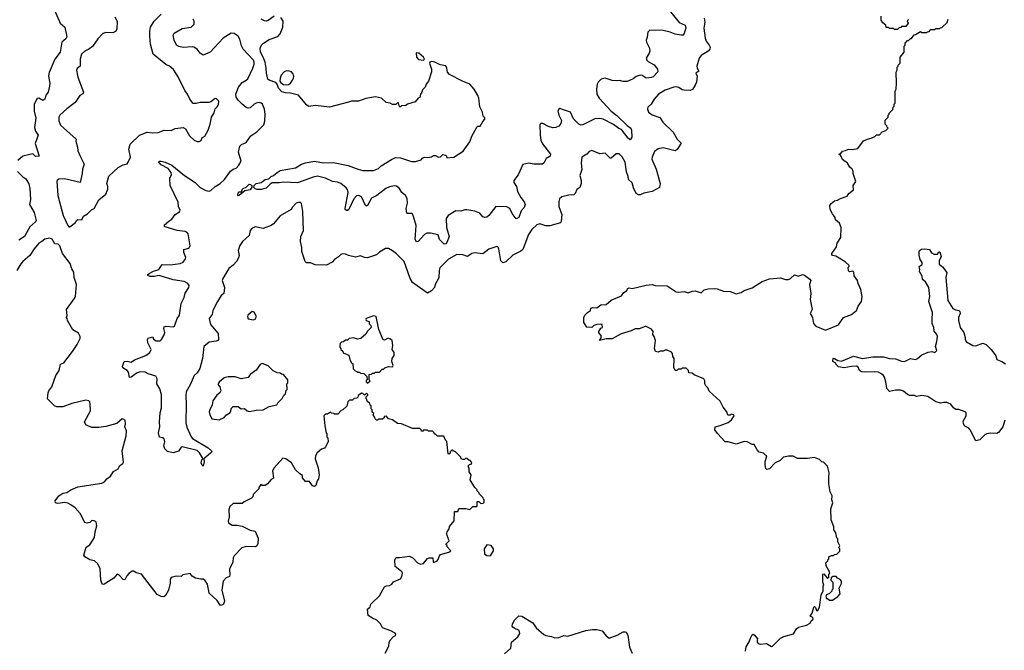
# Model space of a CAD drawing. Extents: x 2293139 to 2515392, y 824115 to 1006937.
# Tile 126 of 256: x 2366784 to 2376610, y 937623 to 943919. Entities that reach past the tile are written whole.
import ezdxf

# ---------------------------------------------------------------- set-up
doc = ezdxf.new("R2010")
doc.units = 0

msp = doc.modelspace()

# ---------------------------------------------------------------- linework, layer by layer
at = {"layer": '0CON10XD'}
for points in [[(2367084.6, 944125), (2367188, 943885), (2367234.2, 943845), (2367256.1, 943746.1), (2367245, 943726.7), (2367205.8, 943694.2), (2367188.6, 943595), (2367135.8, 943525), (2367077.2, 943392.8), (2367070.6, 943355), (2367084.3, 943285), (2367082.2, 943255), (2367068.1, 943195), (2367045.6, 943165), (2367034, 943125), (2367015, 943112.9), (2366975, 943134.2), (2366957.3, 943132.7), (2366928, 943075), (2366927.5, 943005), (2366945.4, 942935), (2366933.3, 942843.3), (2366942.2, 942805), (2366968.1, 942765), (2366937.3, 942682.7), (2366980, 942555), (2366942.7, 942552.7), (2366915, 942580.6), (2366815, 942556), (2366765, 942512.5)], [(2367285, 941852.5), (2367342.5, 941895), (2367355, 941917.5), (2367365, 941922.5), (2367405, 941920), (2367422.3, 941957.7), (2367459.3, 941980.7), (2367499.3, 942020.7), (2367526.4, 942033.6), (2367575, 942120), (2367643, 942177), (2367663, 942227), (2367663.3, 942255), (2367653.3, 942285), (2367675, 942357.5), (2367766.4, 942443.6), (2367815, 942468.8), (2367855, 942481.2), (2367868, 942495), (2367889.5, 942545), (2367872.2, 942625), (2367885.4, 942674.6), (2367981.2, 942765), (2368055, 942795.8), (2368105, 942789.4), (2368165, 942792.9), (2368225, 942815.8), (2368295, 942814), (2368335, 942832), (2368415, 942843.8), (2368438.3, 942828.3), (2368479.5, 942759.5), (2368526.4, 942716.4), (2368555, 942702.5), (2368575, 942702.5), (2368596.4, 942713.6), (2368601.7, 942731.7), (2368607.5, 942742.5), (2368630, 942755), (2368663.3, 942815), (2368683.8, 942875), (2368696.7, 942945), (2368725, 942990), (2368735, 943030), (2368755, 943050), (2368767, 943073), (2368770, 943105), (2368748.3, 943128.3), (2368735, 943132.5), (2368692.5, 943097.5), (2368676.4, 943093.6), (2368586.4, 943093.6), (2368545, 943081.2), (2368515, 943083.3), (2368482.5, 943125), (2368458, 943175), (2368431.1, 943211.1), (2368365, 943347.5), (2368320.5, 943420.5), (2368278.8, 943455), (2368242.5, 943472.5), (2368117.5, 943575), (2368090.9, 943675), (2368081.8, 943755), (2368081.8, 943805), (2368090, 943845), (2368126.7, 943903.3), (2368197.1, 943975)], [(2373265, 944012.9), (2373365, 943890), (2373425.8, 943865), (2373432.9, 943835), (2373412.5, 943775), (2373404.4, 943765.6), (2373385, 943763.6), (2373325, 943775.5), (2373275, 943795.5), (2373205, 943812.5), (2373073.3, 943815), (2373053.8, 943795), (2373046.2, 943745), (2373034.2, 943715), (2373037.5, 943695), (2373067.5, 943635), (2373071.4, 943605), (2373066.3, 943583.7), (2373034.1, 943534.1), (2373041.2, 943515), (2373055, 943501.2), (2373115, 943468.6), (2373148.5, 943425), (2373150.9, 943399.1), (2373105, 943350), (2373087.6, 943342.4), (2373035, 943335.6), (2372995, 943362), (2372975, 943364.3), (2372935, 943351.4), (2372905, 943330), (2372845, 943303.3), (2372805, 943302.5), (2372768.9, 943311.1), (2372735, 943306.9), (2372695, 943310.6), (2372625, 943335.7), (2372586.7, 943325), (2372557.5, 943295), (2372546.4, 943273.6), (2372540, 943225), (2372544.4, 943175), (2372565.6, 943135), (2372685, 943005.5), (2372743.2, 942963.2), (2372845, 942862.7), (2372882.2, 942835), (2372890.8, 942815), (2372891.2, 942745), (2372875, 942720), (2372855, 942736.2), (2372791.2, 942821.2), (2372762.4, 942832.4), (2372711.3, 942871.3), (2372605, 942926.2), (2372575, 942932.5), (2372525, 942930), (2372405, 942870), (2372385, 942867.1), (2372365, 942876), (2372310.5, 942930.5), (2372280, 942995), (2372210.5, 943020.5), (2372175, 943030.8), (2372163.4, 943026.6), (2372155, 943007.5), (2372163.1, 942965), (2372191.7, 942911.7), (2372185, 942881.2), (2372165, 942854.4), (2372135, 942841.1), (2372105, 942840.6), (2372061.3, 942851.3), (2372005, 942883.8), (2371985, 942883.3), (2371976.1, 942873.9), (2371977.1, 942765), (2371985.7, 942715), (2372000.3, 942680.3), (2372080, 942575), (2372076.2, 942555), (2372037.3, 942532.7), (2372014.1, 942485.9), (2372000, 942475), (2371915, 942477.5), (2371865, 942486.9), (2371805, 942472.5), (2371758.6, 942371.4), (2371716, 942315), (2371716, 942295), (2371742.4, 942252.4), (2371750.8, 942205), (2371785, 942144), (2371819.4, 942099.4), (2371828.1, 942075), (2371817.5, 942045), (2371789.6, 942010.4), (2371765, 941943.3), (2371740, 941930), (2371698.6, 941985), (2371673.8, 942035), (2371645, 942051.2), (2371535, 942052.5), (2371467, 941963), (2371445, 941948.6), (2371425, 941944.3), (2371405, 941950.8), (2371375, 941985.7), (2371325, 942007.8), (2371245, 942021.2), (2371225, 942021.2), (2371185, 942006.2), (2371135, 942010), (2371060.6, 941965), (2371039.4, 941935), (2371043.6, 941845), (2371071.4, 941755), (2371045, 941693.8), (2371035, 941682.5), (2371018.3, 941678.3), (2370974, 941725), (2370961.7, 941771.7), (2370885, 941788.8), (2370846.1, 941786.1), (2370825, 941776), (2370761.2, 941705), (2370745, 941702), (2370731.8, 941725), (2370740.9, 941865), (2370714.4, 941955), (2370705, 941980), (2370697.5, 941985), (2370655, 941983.8), (2370648.8, 941988.8), (2370641.4, 942035), (2370653.1, 942086.9), (2370651.3, 942135), (2370633.8, 942163.8), (2370596.7, 942195), (2370574.4, 942235), (2370545, 942258.5), (2370525, 942260.9), (2370475, 942251.8), (2370438.1, 942235), (2370346.4, 942163.6), (2370294.1, 942135.9), (2370255.6, 942065), (2370245, 942058), (2370233.3, 942063.3), (2370195, 942148.9), (2370170, 942165), (2370145, 942160.9), (2370118.1, 942131.9), (2370068.9, 942025), (2370055, 942013.5), (2370045, 942013.3), (2370032.8, 942022.8), (2370030.9, 942035), (2370060.4, 942195), (2370055, 942222), (2370041.3, 942241.3), (2369990, 942285), (2369955, 942297.7), (2369905, 942302.5), (2369837.4, 942337.4), (2369755, 942356.8), (2369712.3, 942347.7), (2369555, 942290.4), (2369415, 942295.6), (2369375, 942289.4), (2369305, 942290), (2369283, 942277), (2369245, 942236.7), (2369195, 942222), (2369153, 942223), (2369135, 942230), (2369120, 942245), (2369122.5, 942265), (2369142.5, 942285), (2369195, 942292.5), (2369235, 942322), (2369269.7, 942330.3), (2369295, 942353.8), (2369317.5, 942362.5), (2369352, 942395), (2369385, 942414.4), (2369535, 942439.2), (2369595, 942475.8), (2369635, 942490), (2369725, 942505.4), (2369815, 942488.5), (2369915, 942493.3), (2370062.6, 942462.6), (2370142.6, 942432.6), (2370205, 942412.5), (2370315, 942414.4), (2370365.3, 942434.7), (2370391.1, 942458.9), (2370495, 942524.4), (2370535, 942541.5), (2370585, 942539.5), (2370695, 942504.4), (2370735, 942504), (2370790.7, 942519.3), (2370805, 942536.7), (2370825, 942546.7), (2370855, 942543.8), (2370895, 942550), (2370915, 942562.5), (2370935, 942562.5), (2370965, 942547.5), (2370981.7, 942548.3), (2371007, 942573), (2371032.5, 942565), (2371042.5, 942555), (2371045, 942540), (2371116.2, 942545), (2371210, 942605), (2371275, 942700), (2371295.8, 942755), (2371345, 942846.2), (2371355, 942856.2), (2371380, 942855), (2371405, 942902.5), (2371426.2, 942925), (2371425, 942940), (2371407.5, 942955), (2371403.3, 942995), (2371375, 943050), (2371366.2, 943135), (2371357.5, 943162.5), (2371318.2, 943225), (2371277.7, 943275), (2371204.5, 943304.5), (2371073.3, 943373.3), (2371054.4, 943395), (2371047.5, 943435), (2371035, 943457.4), (2370979.4, 943469.4), (2370925.8, 943495), (2370895, 943502.5), (2370876.2, 943495), (2370873.3, 943485), (2370893.3, 943425), (2370893, 943397), (2370863.3, 943305), (2370840, 943275), (2370830, 943245), (2370805, 943220), (2370797.5, 943195), (2370783.3, 943175), (2370777, 943143), (2370760, 943135), (2370731.7, 943098.3), (2370653, 943077), (2370637, 943063), (2370595, 943060), (2370585, 943050), (2370575, 943050), (2370565, 943090), (2370555, 943090), (2370536.7, 943073.3), (2370505, 943073.3), (2370480, 943085), (2370441.7, 943091.7), (2370395, 943136.7), (2370335, 943147.8), (2370238.9, 943131.1), (2370165, 943106.4), (2370096.3, 943106.3), (2370066.2, 943095), (2369874.4, 943044.4), (2369735, 943061.9), (2369665, 943053.3), (2369645, 943067.5), (2369565, 943164), (2369485, 943186), (2369435, 943187.8), (2369399.7, 943199.7), (2369367.1, 943235), (2369354.2, 943274.2), (2369340.8, 943290.8), (2369274.2, 943314.2), (2369260, 943325), (2369245.7, 943385), (2369244.6, 943435), (2369233.6, 943493.6), (2369214.2, 943544.2), (2369185.5, 943595), (2369184.4, 943635), (2369197.8, 943665), (2369217.5, 943685), (2369275, 943719.5), (2369358.9, 943751.1), (2369383.2, 943776.8), (2369411.6, 943845), (2369414.5, 943905), (2369389.5, 943939.5)], [(2369325, 943952.7), (2369265, 943912.1), (2369245, 943905.5), (2369226.6, 943906.6), (2369195, 943924.2)], [(2375655, 943920), (2375641.7, 943908.3), (2375650, 943885), (2375628.3, 943851.7), (2375585, 943850), (2375578.3, 943841.7), (2375561.7, 943838.3), (2375545, 943820), (2375515, 943820), (2375505, 943830), (2375465, 943830), (2375455, 943840), (2375431.7, 943841.7), (2375427.5, 943865), (2375397, 943887), (2375382.5, 943915), (2375380, 943955)], [(2367735, 943946.2), (2367755.7, 943905), (2367752.5, 943825), (2367739.5, 943800.5), (2367713.6, 943786.4), (2367645, 943791.9), (2367615, 943782.5), (2367565, 943727.8), (2367509.8, 943650.2), (2367475.2, 943624.8), (2367434.7, 943605.3), (2367402.2, 943575), (2367386.7, 943525), (2367386, 943454), (2367357, 943433), (2367352, 943415), (2367364.2, 943345), (2367420, 943195), (2367415, 943180), (2367385, 943162.5), (2367338, 943092), (2367255, 943030), (2367186.2, 942965), (2367175.8, 942945), (2367175, 942910), (2367190, 942865), (2367346.7, 942725), (2367343.3, 942705), (2367362, 942645), (2367365, 942610), (2367390.3, 942550.3), (2367428, 942475), (2367411.2, 942425), (2367408, 942385), (2367386.4, 942293.6), (2367230.9, 942329.1), (2367174.3, 942325.7), (2367156.7, 942315), (2367154.1, 942305.9), (2367165.6, 942165), (2367217.1, 941965), (2367263.9, 941863.9), (2367275, 941852.5), (2367285, 941852.5)], [(2370035, 941576.7), (2370005, 941581.2), (2369987.5, 941575), (2369965, 941551.2), (2369925.8, 941524.2), (2369903, 941497), (2369845, 941468), (2369732.3, 941472.3), (2369685, 941490), (2369645, 941490), (2369634.1, 941504.1), (2369600, 941605), (2369600, 941645), (2369586.7, 941705), (2369590, 941755), (2369616.7, 941815), (2369610.8, 942005), (2369595.5, 942085.5), (2369585, 942093.8), (2369565, 942093.8), (2369542.3, 942087.7), (2369505, 942047.5), (2369492.5, 942025), (2369385, 941959.2), (2369317.6, 941882.4), (2369295, 941865.5), (2369215, 941832.9), (2369135, 941850), (2369101.2, 941835), (2369083.8, 941815), (2369075, 941763.3), (2369006, 941705), (2368982, 941665), (2368965.8, 941615), (2368974.4, 941565), (2368967.9, 941542.1), (2368946.5, 941503.5), (2368913.3, 941466.7), (2368870.6, 941435), (2368810, 941335), (2368806.2, 941315), (2368827.1, 941245), (2368820, 941185), (2368795, 941166), (2368756.7, 941105), (2368712.5, 941015), (2368704.4, 940975), (2368675.7, 940935), (2368688.1, 940875), (2368766.2, 940785), (2368768.8, 940725), (2368763.6, 940716.4), (2368745, 940710), (2368675, 940699.4), (2368621.4, 940655), (2368607.1, 940535), (2368581.2, 940435), (2368556.2, 940395), (2368523.8, 940366.2), (2368485.5, 940275), (2368445.6, 940205), (2368440.9, 940165), (2368445, 940080), (2368441.8, 939895), (2368452, 939852), (2368493.7, 939753.7), (2368507.8, 939737.8), (2368665, 939645.7), (2368697.5, 939615), (2368700, 939605), (2368689.5, 939590.5), (2368620, 939535), (2368625.9, 939505.9), (2368615, 939462.5), (2368605, 939470), (2368596.4, 939496.4), (2368600, 939525), (2368610, 939535), (2368607.5, 939545), (2368580, 939595), (2368555, 939617.5), (2368405, 939654), (2368395, 939651.2), (2368367.2, 939612.8), (2368315, 939595.8), (2368259.2, 939609.2), (2368234, 939635), (2368221.2, 939665), (2368232.5, 939705), (2368226.7, 939735), (2368210, 939745), (2368180.7, 939750.7), (2368168.8, 939795), (2368184, 939855), (2368179.2, 939905), (2368185.8, 939995), (2368200, 940045), (2368200.8, 940075), (2368198.6, 940175), (2368182.9, 940235), (2368153.8, 940285), (2368156.2, 940335), (2368141.7, 940361.7), (2368065, 940384.2), (2368035, 940400.8), (2367985, 940403.3), (2367957.2, 940392.8), (2367895, 940351.2), (2367878.3, 940348.3), (2367869.7, 940399.7), (2367856.8, 940416.8), (2367812.3, 940442.3), (2367811.2, 940455), (2367827.5, 940505), (2367855, 940511.2), (2367895, 940500.8), (2367928.3, 940521.7), (2368042.5, 940565), (2368082.5, 940595), (2368096.2, 940625), (2368063, 940693), (2368060, 940725), (2368065, 940740), (2368111.7, 940751.7), (2368120.7, 940730.7), (2368145, 940712.5), (2368185, 940712.5), (2368200, 940725), (2368223.9, 940766.1), (2368231.2, 940795), (2368223, 940837), (2368227, 940853), (2368245, 940860), (2368315, 940853.3), (2368329.5, 940860.5), (2368356, 940935), (2368379.7, 940970.3), (2368394.4, 941085.6), (2368424.3, 941145.7), (2368435, 941190), (2368471.2, 941245), (2368473.8, 941265), (2368461.2, 941285), (2368425, 941304), (2368315, 941320.8), (2368175, 941365.6), (2368124.5, 941355.5), (2368085, 941355.7), (2368062.5, 941365), (2368062.9, 941375), (2368075, 941384), (2368120.9, 941409.1), (2368171.2, 941425), (2368206.1, 941473.9), (2368285, 941470.8), (2368384.3, 941485.7), (2368415, 941499.2), (2368439.7, 941530.3), (2368440.8, 941545), (2368422.5, 941595), (2368421.2, 941625), (2368473.3, 941636.7), (2368485, 941660), (2368465, 941780), (2368455, 941794), (2368435, 941804.2), (2368355, 941815.8), (2368235, 941850), (2368228.8, 941855), (2368229.5, 941870.5), (2368272, 941908), (2368301.7, 941928.3), (2368336.7, 941975), (2368379.5, 942000.5), (2368385.9, 942015.9), (2368370, 942055), (2368365, 942097.5), (2368287.1, 942265), (2368282.4, 942337.6), (2368298.8, 942375), (2368295.8, 942395), (2368265, 942431.9), (2368195, 942470.8), (2368172, 942495), (2368177.5, 942505), (2368195, 942506.7), (2368235, 942496.2), (2368302, 942465), (2368428.8, 942365), (2368536.7, 942295), (2368583.8, 942245), (2368640, 942215), (2368675, 942208.5), (2368692.5, 942215), (2368735, 942254.5), (2368785, 942283.1), (2368827.1, 942325), (2368887.1, 942405), (2368914.7, 942425.3), (2368945, 942437.1), (2368972.5, 942465), (2368992.5, 942505), (2368968.6, 942595), (2368981.2, 942655), (2368997.9, 942672.1), (2369045.5, 942694.5), (2369090.6, 942759.4), (2369150.1, 942799.9), (2369219.2, 942870.8), (2369231.5, 942905), (2369233.9, 942975), (2369226.9, 943026.9), (2369206.2, 943075), (2369195, 943087.1), (2369175, 943093.2), (2369144.7, 943085.3), (2369124.8, 943075.2), (2369085, 943040), (2369065, 943034.6), (2369043.6, 943043.6), (2369003.8, 943075), (2368963.9, 943115), (2368944.6, 943145), (2368941.5, 943175), (2368968, 943245), (2369005, 943292.5), (2369045.6, 943314.4), (2369059.9, 943330.1), (2369112.2, 943435), (2369125.3, 943475), (2369125.3, 943495), (2369116.1, 943515), (2369012.7, 943625), (2368998.6, 943658.6), (2368979.6, 943725), (2368965, 943753.1), (2368925, 943780.6), (2368895, 943784.4), (2368814.6, 943735.4), (2368685, 943594), (2368615, 943563.8), (2368585, 943583.8), (2368555.5, 943625.5), (2368523.3, 943645), (2368505, 943648.9), (2368415, 943642.9), (2368370.9, 943650.9), (2368350, 943665), (2368324.2, 943715), (2368316.7, 943765), (2368326.7, 943785), (2368405, 943830.6), (2368495, 943844.5), (2368525, 943873.3), (2368524.2, 943905), (2368514.3, 943925)], [(2373613.8, 943933.8), (2373622.5, 943895), (2373611.5, 943835), (2373623.8, 943735), (2373635.5, 943705), (2373665.7, 943665), (2373673.1, 943645), (2373670, 943625), (2373655.7, 943605), (2373585, 943560), (2373565.8, 943535), (2373540, 943455), (2373543.3, 943435), (2373560, 943405), (2373532.5, 943385), (2373543.6, 943353.6), (2373537.1, 943295), (2373525.6, 943265), (2373497.2, 943222.8), (2373475, 943212.9), (2373415, 943214), (2373395, 943219.2), (2373362.8, 943242.8), (2373335, 943247.1), (2373313.3, 943245), (2373225, 943214.2), (2373160, 943175), (2373114.2, 943125.8), (2373086.7, 943075), (2373053.3, 943045), (2373050, 943025), (2373057.5, 942995), (2373095, 942970), (2373171.7, 942941.7), (2373203.3, 942895), (2373305.4, 942795.4), (2373344.5, 942724.5), (2373384, 942685), (2373345.8, 942624.2), (2373325, 942610), (2373205, 942639.6), (2373155, 942630.5), (2373117.4, 942602.6), (2373094.5, 942545.5), (2373093.3, 942525), (2373136, 942426), (2373176.9, 942285), (2373167.2, 942242.8), (2373095, 942202.3), (2373012.9, 942187.1), (2372975, 942168.8), (2372960.5, 942170.5), (2372936.7, 942185), (2372909.8, 942239.8), (2372895, 942291.4), (2372860.4, 942325), (2372856.8, 942355), (2372839.5, 942399.5), (2372825, 942496), (2372795, 942549.4), (2372765, 942580), (2372735, 942579.2), (2372685, 942536.7), (2372675, 942536.7), (2372625, 942586.9), (2372575, 942580.8), (2372495, 942612.5), (2372465.9, 942604.1), (2372443.9, 942576.1), (2372393.8, 942545), (2372388, 942485), (2372392.3, 942422.3), (2372374.4, 942365), (2372386.7, 942315), (2372387.2, 942282.8), (2372375, 942243.3), (2372345, 942223.3), (2372328, 942185), (2372315, 942172), (2372265, 942168.1), (2372195, 942149.4), (2372170.5, 942129.5), (2372164.3, 942105), (2372164.3, 942055), (2372195.6, 941975), (2372187.5, 941905), (2372180, 941890), (2372075, 941862.2), (2372035, 941861.9), (2371975, 941881.9), (2371945, 941871.4), (2371894.4, 941825), (2371860.9, 941775), (2371804.7, 941625), (2371785, 941608.1), (2371705, 941569.7), (2371635, 941502.2), (2371605, 941493.1), (2371585, 941510), (2371565, 941630), (2371555, 941652), (2371545.6, 941655.6), (2371465, 941629.4), (2371405, 941581.4), (2371325, 941592), (2371295, 941584), (2371254.1, 941554.1), (2371205, 941571.1), (2371145, 941573.3), (2371062.8, 941527.2), (2370977.3, 941442.7), (2370968.4, 941415), (2370967, 941343), (2370930.5, 941275), (2370924.2, 941245), (2370895, 941212.5), (2370855, 941188), (2370705, 941296.7), (2370679.8, 941335), (2370620.6, 941505), (2370545, 941580), (2370505, 941612), (2370465, 941633.3), (2370435, 941636.2), (2370375, 941598), (2370345, 941570.8), (2370255, 941542.9), (2370225, 941544.2), (2370185, 941560), (2370135, 941546.7), (2370065, 941563.3), (2370035, 941576.7)], [(2373874.3, 941204.3), (2373935, 941183.3), (2373985, 941196.2), (2374015, 941213.8), (2374095, 941241.2), (2374192.5, 941305), (2374265, 941333.3), (2374375, 941342.5), (2374425, 941326.7), (2374455, 941326.7), (2374477.5, 941335), (2374515, 941373.3), (2374555, 941360), (2374595, 941373.8), (2374617.3, 941367.3), (2374669.5, 941329.5), (2374677.5, 941315), (2374666.4, 941273.6), (2374678.8, 941185), (2374671.2, 941125), (2374693.3, 941025), (2374673.8, 940985), (2374695.8, 940945.8), (2374706.2, 940885), (2374728.8, 940858.8), (2374825, 940820), (2374956.6, 940873.4), (2375005, 940946), (2375085, 940976.2), (2375135.5, 941014.5), (2375152.5, 941057.5), (2375184, 941105), (2375191.4, 941155), (2375179.2, 941225), (2375150, 941285), (2375145.9, 941315.9), (2375112.3, 941362.3), (2375107, 941397), (2375097, 941407), (2375065, 941402.5), (2375055, 941410), (2375050, 941445), (2375060, 941455), (2375060, 941465), (2375023, 941503), (2374927, 941557), (2374895, 941563.3), (2374887.5, 941575), (2374887.5, 941585), (2374935, 941652.5), (2374942.3, 941687.7), (2374980, 941745), (2374982.5, 941845), (2374966.1, 941886.1), (2374925, 941920), (2374922.5, 941945), (2374895, 941980), (2374872.5, 942025), (2374870, 942065), (2374883.3, 942085), (2374915, 942110), (2374945, 942116.7), (2374976.1, 942133.9), (2375043, 942157), (2375057.5, 942185), (2375105, 942220), (2375102.5, 942265), (2375126.7, 942305), (2375102.5, 942385), (2375102.5, 942405), (2375092.5, 942425), (2375067.5, 942445), (2375045.9, 942485.9), (2374995, 942522.5), (2374978.3, 942558.3), (2374960, 942575), (2374978.3, 942581.7), (2374995, 942607.5), (2375026.4, 942613.6), (2375055, 942627.5), (2375095, 942622.5), (2375147, 942633), (2375205, 942710), (2375243, 942727), (2375280, 942735), (2375318.3, 942751.7), (2375335, 942770), (2375365, 942770), (2375391.7, 942798.3), (2375428.3, 942811.7), (2375450, 942835), (2375440, 942845), (2375438.3, 942858.3), (2375420, 942875), (2375420, 942915), (2375450, 942945), (2375450, 942965), (2375460, 942975), (2375460, 942985), (2375498.3, 943021.7), (2375500, 943045), (2375510, 943055), (2375510, 943075), (2375520, 943085), (2375520, 943205), (2375530, 943225), (2375532.5, 943285), (2375530, 943395), (2375540, 943415), (2375540, 943445), (2375550, 943455), (2375550, 943465), (2375570, 943485), (2375570, 943545), (2375610, 943595), (2375610, 943655), (2375620, 943665), (2375620, 943685), (2375645, 943710), (2375655, 943710), (2375675, 943730), (2375685, 943730), (2375711.7, 943768.3), (2375725, 943770), (2375775, 943800), (2375785, 943790), (2375835, 943790), (2375841.7, 943798.3), (2375858.3, 943801.7), (2375875, 943820), (2375915, 943820), (2375925, 943830), (2375965, 943830), (2375971.7, 943838.3), (2375985, 943840), (2376038.3, 943891.7), (2376050, 943925)], [(2370815, 943513.8), (2370823.3, 943525), (2370815, 943543.3), (2370767.5, 943585), (2370742, 943588), (2370743.6, 943543.6), (2370765, 943522.5), (2370815, 943513.8)], [(2369445, 943267.5), (2369465, 943272.5), (2369485, 943286.7), (2369507.5, 943315), (2369517.9, 943335), (2369519.6, 943355), (2369510.1, 943380.1), (2369495, 943397.3), (2369473.7, 943406.3), (2369445, 943408.5), (2369422, 943398), (2369394.5, 943365), (2369381.9, 943335), (2369379.2, 943305), (2369388.7, 943288.7), (2369415, 943272.2), (2369445, 943267.5)], [(2366763.3, 942403.3), (2366815, 942351.1), (2366845, 942330.8), (2366875, 942278.8), (2366886.8, 942235), (2366893.3, 942125), (2366883.3, 942075), (2366930, 941995), (2366950, 941915), (2366946.7, 941905), (2366885, 941852), (2366833.1, 941755), (2366775, 941716.2)], [(2368965, 942160), (2368960, 942165), (2368965, 942187.5), (2368975, 942200), (2369000, 942200), (2369003.8, 942225), (2369013.3, 942235), (2369042.9, 942247.1), (2369075, 942275.5), (2369086.7, 942275), (2369097.5, 942265), (2369102.5, 942255), (2369085, 942220), (2369030.5, 942209.5), (2368975, 942163.3), (2368965, 942160)], [(2367688.9, 939361.1), (2367721.3, 939408.7), (2367765.7, 939434.3), (2367785, 939467.5), (2367813, 939487), (2367820, 939500), (2367806.2, 939615), (2367847.1, 939765), (2367850, 939815), (2367833.3, 939855), (2367840, 939885), (2367836.1, 939916.1), (2367825, 939927.5), (2367805, 939932.5), (2367755, 939886.7), (2367645, 939857.5), (2367575, 939846.7), (2367505, 939848.9), (2367463.3, 939863.3), (2367443.8, 939875), (2367430, 939905), (2367490, 940015), (2367488.8, 940085), (2367483.8, 940105), (2367475, 940113.8), (2367445, 940118.9), (2367305, 940087.7), (2367215, 940053.1), (2367155, 940053.1), (2367131.1, 940065), (2367061.2, 940135), (2367067.5, 940195), (2367075, 940212.5), (2367105, 940253.3), (2367144.6, 940365.4), (2367177.1, 940415), (2367191.7, 940478.3), (2367225, 940492.5), (2367312, 940605), (2367357.1, 940675), (2367386.2, 940735), (2367386.7, 940755), (2367370.7, 940790.7), (2367315, 940822.5), (2367260, 940915), (2367257, 940937), (2367250, 940945), (2367257.5, 940965), (2367250, 941025), (2367328.8, 941131.2), (2367340, 941155), (2367351.2, 941275), (2367327.5, 941345), (2367325, 941400), (2367305, 941430), (2367286.7, 941485), (2367210, 941585), (2367185, 941660), (2367167, 941677), (2367135, 941680), (2367109.3, 941729.3), (2367085, 941738.8), (2367035, 941728), (2367005, 941703.3), (2366975, 941688.6), (2366927.4, 941632.6), (2366885, 941564.3), (2366814.5, 941505.5), (2366795, 941481.2), (2366755, 941416)], [(2376615, 939920), (2376596.1, 939853.9), (2376553, 939797), (2376535, 939789.2), (2376468.7, 939791.3), (2376435, 939785.6), (2376414.2, 939775), (2376365, 939726), (2376325, 939713.3), (2376268, 939825), (2376255, 939840), (2376215, 939860), (2376201.2, 939885), (2376198.3, 939911.7), (2376227.5, 939965), (2376227.5, 939995), (2376220, 940005), (2376156.1, 940026.1), (2376125, 940026.2), (2376102.3, 940042.3), (2376075, 940080), (2376035, 940096.7), (2376005, 940098.8), (2375975, 940091.2), (2375925, 940102.5), (2375845, 940158), (2375785, 940166), (2375735, 940158), (2375715, 940165.7), (2375665, 940166.9), (2375645, 940175.7), (2375605, 940209.2), (2375575, 940219.2), (2375525, 940220.6), (2375465, 940205.8), (2375436.6, 940236.6), (2375428.9, 940305), (2375415, 940351.2), (2375405, 940367.5), (2375378.2, 940388.2), (2375355, 940399.4), (2375315, 940404.6), (2375225, 940398.6), (2375184.3, 940404.3), (2375163.3, 940415), (2375149.7, 940449.7), (2375135, 940460), (2375085, 940458.1), (2375013, 940443), (2374955.8, 940454.2), (2374932.5, 940475), (2374928.3, 940488.3), (2374900, 940505), (2374901.7, 940538.3), (2374915, 940537.5), (2374947.5, 940517.5), (2374985, 940510), (2375105, 940560.8), (2375195, 940535.8), (2375298.3, 940551.7), (2375403.2, 940553.2), (2375465, 940536.7), (2375522.7, 940532.7), (2375585, 940510), (2375613.6, 940506.4), (2375675, 940536.7), (2375725, 940527.5), (2375745, 940537.5), (2375785, 940572.5), (2375850.7, 940599.3), (2375885, 940607.5), (2375915, 940597.5), (2375936.7, 940615), (2375922.5, 940655), (2375937.5, 940705), (2375942, 940755), (2375936, 940775), (2375910.3, 940810.3), (2375905.7, 940845), (2375890.8, 940885), (2375889.2, 940925), (2375894.2, 940995), (2375856, 941105), (2375865.8, 941155), (2375856, 941245), (2375821.7, 941301.7), (2375794.3, 941324.3), (2375789.5, 941359.5), (2375763.3, 941405), (2375767.5, 941425), (2375760, 941455), (2375790, 941475), (2375790, 941495), (2375770, 941525), (2375759.3, 941569.3), (2375758.8, 941605), (2375763.3, 941615), (2375783.2, 941626.8), (2375815, 941632.5), (2375862.5, 941625), (2375881.7, 941591.7), (2375905, 941577.5), (2375941.7, 941578.3), (2375955, 941600), (2375965, 941600), (2375980, 941555), (2375958.3, 941511.7), (2375958.3, 941478.3), (2375991.7, 941451.7), (2376037.5, 941395), (2376026.2, 941345), (2376046, 941115), (2376095.8, 941035.8), (2376121.7, 941021.7), (2376155, 941016.2), (2376166.2, 941005), (2376170, 940985), (2376151.2, 940945), (2376152, 940915), (2376170, 940845), (2376207.1, 940795), (2376218.6, 940745), (2376220, 940725), (2376233.7, 940703.7), (2376295, 940665.6), (2376325, 940664.4), (2376395, 940690), (2376427.6, 940677.6), (2376477.3, 940627.3), (2376523.6, 940563.6), (2376536.7, 940525), (2376585, 940507.5), (2376623, 940483)], [(2374026, 937615), (2374033, 937657), (2374063.6, 937706.4), (2374076, 937745), (2374095, 937776.7), (2374105, 937783.3), (2374115, 937778.8), (2374150, 937735), (2374143.6, 937726.4), (2374142, 937705), (2374155, 937690), (2374175, 937682.9), (2374235, 937690), (2374285, 937662.5), (2374295, 937666.2), (2374375, 937745.7), (2374407.9, 937762.1), (2374505, 937789.2), (2374535, 937836), (2374555, 937854.2), (2374635, 937873.8), (2374672.5, 937895), (2374681.7, 937918.3), (2374702.5, 937935), (2374699.3, 937949.3), (2374672.5, 937965), (2374693.3, 937995), (2374710, 938055), (2374715, 938060), (2374725, 938050), (2374735, 938020), (2374745, 938017.5), (2374766.7, 938055), (2374783.3, 938175), (2374801.7, 938218.3), (2374802.5, 938265), (2374810, 938275), (2374800, 938305), (2374800, 938385), (2374808.3, 938388.3), (2374845, 938340), (2374860, 938355), (2374860, 938385), (2374867.5, 938395), (2374866.7, 938406.7), (2374832.5, 938465), (2374830, 938495), (2374850, 938515), (2374850, 938525), (2374860, 938535), (2374860, 938555), (2374885, 938570), (2374905, 938570), (2374915, 938580), (2374938.3, 938581.7), (2374968.3, 938611.7), (2374970, 938635), (2374960, 938645), (2374967.5, 938665), (2374950, 938705), (2374950, 938735), (2374940, 938745), (2374927.5, 938795), (2374910, 938825), (2374907, 938857), (2374882.5, 938925), (2374880, 939035), (2374897.5, 939095), (2374887.5, 939125), (2374892.5, 939165), (2374873.3, 939205), (2374860, 939285), (2374857.5, 939355), (2374862.5, 939395), (2374845, 939460), (2374805, 939500), (2374790, 939505), (2374765, 939527.5), (2374717, 939547), (2374645, 939537.5), (2374545, 939537.5), (2374501.7, 939561.7), (2374455, 939562.5), (2374405, 939550), (2374371.7, 939518.3), (2374323.3, 939495), (2374265, 939433.3), (2374238.3, 939428.3), (2374228.3, 939438.3), (2374223.3, 939475), (2374223.9, 939506.1), (2374240, 939565), (2374225, 939570), (2374205, 939590), (2374165, 939602.5), (2374142.5, 939625), (2374115, 939677.5), (2374095, 939677.5), (2374045, 939703.8), (2374015, 939709.2), (2373935, 939681.4), (2373855, 939703.8), (2373825, 939704.2), (2373747, 939787), (2373720.5, 939825), (2373724.3, 939855.7), (2373774.1, 939865.9), (2373855, 939897.5), (2373885.8, 939924.2), (2373912.5, 939965), (2373910, 939975), (2373885, 939980), (2373875, 939970), (2373851.7, 939971.7), (2373840, 940005), (2373805, 940050), (2373775, 940110), (2373665, 940210), (2373650, 940245), (2373630, 940265), (2373620, 940285), (2373620, 940315), (2373610, 940335), (2373515, 940372.5), (2373495, 940390), (2373461.7, 940391.7), (2373458.3, 940418.3), (2373435, 940440), (2373395, 940440), (2373385, 940430), (2373355, 940430), (2373342.5, 940417.5), (2373325, 940417.5), (2373312, 940445), (2373316.4, 940536.4), (2373302.5, 940555), (2373300, 940585), (2373289.3, 940599.3), (2373245, 940620), (2373225, 940620), (2373205, 940610), (2373175, 940610), (2373155, 940600), (2373130, 940605), (2373120, 940635), (2373127.5, 940715), (2373117, 940757), (2373102.5, 940775), (2373106.7, 940805), (2373088.8, 940828.8), (2373035, 940857.5), (2373025, 940857.5), (2372965, 940833.3), (2372925, 940832), (2372885, 940811.1), (2372786.8, 940783.2), (2372695, 940734.2), (2372635, 940733.8), (2372596.4, 940723.6), (2372570, 940715), (2372587, 940743), (2372587.5, 940765), (2372563.9, 940793.9), (2372562.5, 940805), (2372581.7, 940838.3), (2372600, 940845), (2372597.5, 940875), (2372585, 940880), (2372545, 940876.7), (2372515, 940866.2), (2372493, 940847), (2372445, 940850), (2372412.5, 940895), (2372413.8, 940945), (2372425, 940967.5), (2372450, 940995), (2372480, 941015), (2372485, 941037.5), (2372505, 941046.7), (2372545, 941043.3), (2372585, 941072.5), (2372635, 941076.7), (2372685, 941120), (2372788.3, 941161.7), (2372812.5, 941195), (2372838, 941212), (2372852.5, 941235), (2372865, 941242.5), (2372895, 941236.7), (2373035, 941270), (2373095, 941273.8), (2373126.1, 941266.1), (2373245, 941263.5), (2373335, 941202.5), (2373358.3, 941198.3), (2373415, 941204), (2373455, 941191.9), (2373495, 941209.2), (2373525, 941212.5), (2373585, 941193.3), (2373615, 941223.3), (2373655, 941233.3), (2373713.8, 941236.2), (2373745, 941232.5), (2373807.3, 941207.3), (2373874.3, 941204.3)], [(2369115, 940923.3), (2369135, 940930), (2369146.7, 940955), (2369125, 940997.5), (2369105, 941006.7), (2369060.7, 940969.3), (2369057.5, 940955), (2369065, 940932.5), (2369115, 940923.3)], [(2370255, 940290), (2370280, 940315), (2370270, 940325), (2370271.7, 940378.3), (2370295, 940380), (2370305, 940390), (2370325, 940390), (2370335, 940400), (2370375, 940400), (2370401.7, 940428.3), (2370415, 940430), (2370428.3, 940441.7), (2370465, 940457.5), (2370505, 940452.5), (2370512.5, 940465), (2370497.5, 940505), (2370502.5, 940537.5), (2370520, 940565), (2370520, 940595), (2370500, 940625), (2370507.5, 940665), (2370500, 940715), (2370485, 940730), (2370465, 940737.5), (2370453, 940737), (2370425, 940720), (2370411.7, 940721.7), (2370366.7, 940825), (2370340, 940955), (2370315, 940963.8), (2370242.5, 940935), (2370237.5, 940925), (2370242.5, 940915), (2370270, 940905), (2370273, 940883), (2370287, 940867), (2370290, 940845), (2370255, 940810), (2370239.3, 940780.7), (2370190, 940735), (2370155, 940730), (2370115, 940742.5), (2370073, 940737), (2370055, 940720), (2370035, 940720), (2370017, 940703), (2369995, 940700), (2369983, 940687), (2369977.5, 940665), (2369978.3, 940648.3), (2369990, 940635), (2369990, 940625), (2370008.3, 940608.3), (2370011.7, 940591.7), (2370068.3, 940568.3), (2370081.7, 940511.7), (2370088.3, 940508.3), (2370091.7, 940491.7), (2370110, 940485), (2370111.7, 940431.7), (2370131.7, 940411.7), (2370148.3, 940408.3), (2370155, 940400), (2370175, 940400), (2370185, 940390), (2370218.3, 940388.3), (2370248.3, 940358.3), (2370250, 940325), (2370241.7, 940318.3), (2370240, 940305), (2370255, 940290)], [(2368775, 939923.3), (2368823, 939947), (2368847.5, 939975), (2368880, 939995), (2368891.7, 940008.3), (2368893, 940037), (2368915, 940057.5), (2368965, 940056.7), (2368993, 940033), (2369026, 940036), (2369055, 940012.5), (2369075, 940007.5), (2369145, 940020), (2369215, 940022.5), (2369275, 940057.5), (2369350, 940075), (2369360, 940095), (2369403, 940137), (2369420, 940170), (2369437, 940183), (2369443, 940217), (2369451.7, 940228.3), (2369450, 940285), (2369460, 940295), (2369460, 940325), (2369417, 940377), (2369395, 940380), (2369385, 940390), (2369355, 940392.5), (2369315, 940412.5), (2369265, 940462.5), (2369205, 940486.2), (2369185, 940477.5), (2369145, 940420), (2369085, 940377.5), (2369065, 940347.5), (2368995, 940333.8), (2368935, 940353.3), (2368865, 940354), (2368825, 940343.8), (2368775, 940301.2), (2368764, 940285), (2368765, 940272.5), (2368782.5, 940255), (2368790, 940215), (2368780, 940195), (2368750.5, 940169.5), (2368711.2, 940115), (2368704, 940075), (2368680, 940025), (2368676.2, 940005), (2368683, 939977), (2368700, 939935), (2368775, 939923.3)], [(2370430, 937595), (2370467, 937663), (2370470, 937705), (2370483, 937727), (2370515, 937760), (2370535, 937770), (2370537.5, 937785), (2370530, 937795), (2370487, 937817), (2370405, 937847.5), (2370385, 937887.5), (2370347.5, 937925), (2370305, 937943.3), (2370261.7, 937971.7), (2370253.8, 938035), (2370283, 938057), (2370287.5, 938085), (2370297.5, 938095), (2370373, 938167), (2370423.6, 938256.4), (2370443, 938267), (2370475, 938270), (2370496.4, 938283.6), (2370513.9, 938306.1), (2370583, 938337), (2370598.3, 938361.7), (2370603, 938393), (2370596.1, 938406.1), (2370530.7, 938460.7), (2370527.5, 938525), (2370540.7, 938549.3), (2370575, 938548.8), (2370675, 938563.3), (2370707.5, 938545), (2370755, 938497.5), (2370785, 938482.5), (2370815, 938490), (2370855, 938540), (2370875, 938547.5), (2370907.5, 938545), (2370910, 938505), (2370915, 938500), (2370950, 938515), (2370961.7, 938528.3), (2370969.3, 938560.7), (2370985, 938580), (2371067, 938603), (2371087.5, 938615), (2371050, 938655), (2371048.3, 938668.3), (2371040, 938675), (2371040, 938685), (2371070, 938715), (2371048.3, 938768.3), (2371047.5, 938785), (2371050, 938805), (2371070, 938835), (2371071.7, 938858.3), (2371120, 938915), (2371121.7, 939008.3), (2371155, 939010), (2371165, 939040), (2371235, 939040), (2371275, 939030), (2371305, 939060), (2371345, 939060), (2371350, 939065), (2371350, 939110), (2371365, 939110), (2371383, 939093), (2371395, 939090), (2371408.3, 939091.7), (2371418.3, 939101.7), (2371420, 939125), (2371411.7, 939131.7), (2371410, 939145), (2371371.7, 939181.7), (2371367, 939197), (2371350, 939215), (2371350, 939225), (2371325, 939250), (2371280, 939325), (2371290, 939375), (2371270, 939405), (2371270, 939435), (2371260, 939465), (2371271.7, 939478.3), (2371288.3, 939481.7), (2371297, 939497), (2371278.3, 939518.3), (2371265, 939520), (2371247, 939537), (2371235, 939540), (2371221.7, 939528.3), (2371205, 939527.5), (2371190, 939535), (2371185, 939550), (2371128.3, 939608.3), (2371111.7, 939611.7), (2371105, 939620), (2371095, 939620), (2371080, 939605), (2371078.3, 939591.7), (2371068.3, 939581.7), (2371060, 939585), (2371047, 939707), (2371031.7, 939721.7), (2371015, 939760), (2370955, 939760), (2370935, 939780), (2370925, 939780), (2370920, 939795), (2370905, 939810), (2370865, 939810), (2370855, 939820), (2370815, 939820), (2370808.3, 939811.7), (2370795, 939810), (2370790, 939825), (2370777, 939837), (2370705, 939836.7), (2370595, 939884.2), (2370555, 939886), (2370505, 939923.3), (2370463.8, 939933.8), (2370445, 939960), (2370421.7, 939958.3), (2370420, 939945), (2370405, 939930), (2370365, 939930), (2370355, 939920), (2370345, 939920), (2370330, 939935), (2370328.3, 939948.3), (2370310, 939975), (2370318.3, 939988.3), (2370300, 940000), (2370300, 940025), (2370290, 940035), (2370290, 940065), (2370281.7, 940071.7), (2370278.3, 940088.3), (2370251.7, 940111.7), (2370248.3, 940128.3), (2370240, 940135), (2370240, 940155), (2370258.3, 940171.7), (2370258.3, 940178.3), (2370245, 940190), (2370225, 940170), (2370208.3, 940188.3), (2370195, 940190), (2370161.7, 940168.3), (2370158.3, 940151.7), (2370148.3, 940141.7), (2370121.7, 940138.3), (2370105, 940120), (2370075, 940120), (2370060, 940105), (2370048.3, 940061.7), (2370010, 940025), (2369991.7, 940018.3), (2369958.3, 939981.7), (2369925, 939980), (2369918.3, 939988.3), (2369895, 939990), (2369885, 940000), (2369855, 939980), (2369835, 939980), (2369820, 939965), (2369830, 939865), (2369843, 939793), (2369850, 939785), (2369850, 939755), (2369860, 939745), (2369862.5, 939705), (2369836.4, 939653.6), (2369825, 939642.5), (2369795, 939632.5), (2369753.3, 939595), (2369737.5, 939565), (2369732.5, 939535), (2369762.5, 939445), (2369772.5, 939375), (2369767.5, 939335), (2369752.5, 939315), (2369740.7, 939269.3), (2369725, 939260), (2369705, 939266.7), (2369675, 939310), (2369635, 939307.5), (2369607.5, 939345), (2369605, 939370), (2369580, 939385), (2369537.5, 939425), (2369497.5, 939495), (2369440, 939535), (2369408.3, 939541.7), (2369322.5, 939445), (2369307.5, 939415), (2369317, 939343), (2369295, 939327.5), (2369256.4, 939283.6), (2369235, 939270), (2369205, 939270), (2369191.7, 939278.3), (2369171.7, 939248.3), (2369170, 939235), (2369115, 939180), (2369110, 939155), (2369097, 939143), (2369023, 939107), (2369005, 939090), (2368915, 939090), (2368880.7, 939059.3), (2368871.2, 939025), (2368873.9, 938956.1), (2368863.6, 938913.6), (2368867.5, 938895), (2368902.7, 938872.7), (2368955, 938871.2), (2369005, 938861.2), (2369085, 938824), (2369135, 938812.5), (2369164.1, 938744.1), (2369159.2, 938685), (2369147.7, 938662.3), (2369135, 938656), (2369045, 938660.6), (2369001.2, 938645), (2368923.3, 938565), (2368913.3, 938545), (2368912.5, 938505), (2368903.8, 938486.2), (2368876.7, 938435), (2368882.5, 938375), (2368878.3, 938361.7), (2368845, 938347.5), (2368815.9, 938314.1), (2368800, 938225), (2368827.1, 938115), (2368818.8, 938085), (2368795, 938071.2), (2368784.1, 938074.1), (2368755, 938118.8), (2368674.2, 938194.2), (2368657.5, 938285), (2368633, 938323), (2368615, 938332.5), (2368587, 938333), (2368540, 938345), (2368503.6, 938363.6), (2368485, 938390), (2368413, 938377), (2368395, 938360), (2368345, 938362.5), (2368295, 938350), (2368287, 938333), (2368286.1, 938293.9), (2368268, 938225), (2368238.3, 938171.7), (2368223, 938157), (2368195, 938161.2), (2368155, 938180), (2368000, 938385), (2367945, 938397.5), (2367921.7, 938411.7), (2367905, 938412.5), (2367877.5, 938395), (2367851.7, 938368.3), (2367831.7, 938328.3), (2367815, 938330), (2367775, 938377.5), (2367758.3, 938381.7), (2367725, 938343.3), (2367645, 938293.3), (2367625, 938280), (2367610, 938285), (2367602.5, 938295), (2367593.3, 938325), (2367587.5, 938435), (2367565, 938487.5), (2367530, 938515), (2367485, 938527.5), (2367435, 938557.5), (2367423.9, 938573.9), (2367446.2, 938653.8), (2367485, 938677.5), (2367531.7, 938748.3), (2367536.7, 938805), (2367553, 938867), (2367546.1, 938906.1), (2367527, 938917), (2367505, 938917.5), (2367482.5, 938897.5), (2367456.1, 938893.9), (2367435, 938900), (2367389.1, 938989.1), (2367336.2, 939045), (2367295, 939076.2), (2367265, 939093.3), (2367235, 939098.8), (2367165, 939088), (2367150.8, 939090.8), (2367142.5, 939095), (2367138.8, 939115), (2367175.5, 939164.5), (2367215, 939191.9), (2367255, 939198.6), (2367293.7, 939226.3), (2367364.6, 939255.4), (2367605, 939291.5), (2367629.2, 939305), (2367655, 939336), (2367688.9, 939361.1)], [(2371475, 938567.5), (2371485, 938572.5), (2371512.5, 938615), (2371512.5, 938635), (2371488.8, 938668.8), (2371445, 938677.5), (2371417.5, 938635), (2371422.5, 938585), (2371445, 938570), (2371475, 938567.5)], [(2374895, 938122.5), (2374949.3, 938160.7), (2374971.7, 938188.3), (2374962.5, 938245), (2374985, 938290), (2374986.2, 938315), (2374970.7, 938330.7), (2374943.6, 938343.6), (2374931.7, 938361.7), (2374898.3, 938361.7), (2374881.7, 938348.3), (2374880, 938325), (2374900, 938305), (2374900, 938235), (2374890, 938225), (2374890, 938215), (2374865, 938190), (2374835, 938177.5), (2374827.5, 938165), (2374835, 938140), (2374845, 938140), (2374865, 938122.5), (2374895, 938122.5)], [(2371622.3, 937587.7), (2371686.7, 937645), (2371691.2, 937705), (2371755, 937757.5), (2371775, 937790), (2371769.5, 937819.5), (2371717.5, 937845), (2371704.1, 937854.1), (2371700, 937865), (2371701.2, 937885), (2371719.5, 937920.5), (2371764.1, 937965.9), (2371795, 937963.8), (2371905, 937898), (2371938.8, 937848.8), (2372015, 937782), (2372035, 937771.2), (2372092.3, 937762.3), (2372125, 937748), (2372165, 937751.4), (2372215, 937770.6), (2372255, 937763.3), (2372435, 937821.9), (2372499.2, 937830.8), (2372545, 937832), (2372595, 937819.2), (2372635, 937766.2), (2372665, 937746), (2372746.7, 937775), (2372805, 937806.2), (2372825, 937808.8), (2372835, 937803.8), (2372854.2, 937775), (2372870.8, 937655), (2372896.1, 937596.1)]]:
    msp.add_lwpolyline(points, dxfattribs=at)

doc.saveas('drawing.dxf')
